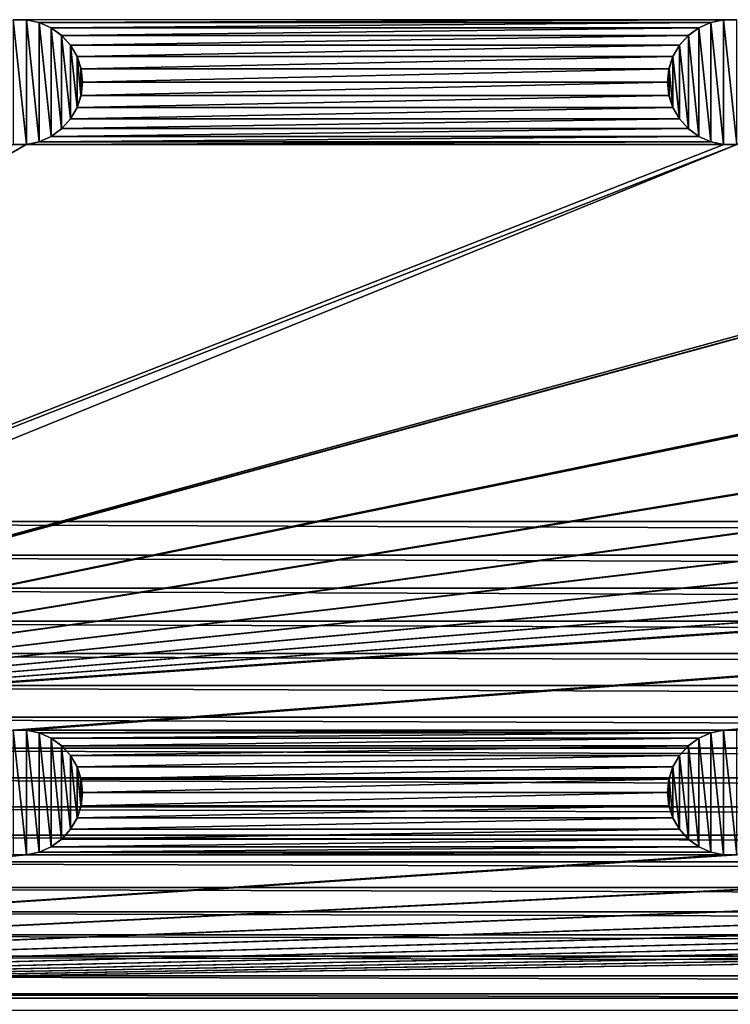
# Model space of a CAD drawing. Header units: metres. Extents: x -200 to 200, y -200 to 200.
# Tile 4 of 88: x -142 to -113, y -178 to -139. Entities that reach past the tile are written whole.
import ezdxf

# ---------------------------------------------------------------- set-up
doc = ezdxf.new("R2010")
doc.units = ezdxf.units.M
doc.layers.add('solid_P34200', color=7, linetype='CONTINUOUS')

msp = doc.modelspace()

# ---------------------------------------------------------------- linework, layer by layer
at = {"layer": 'solid_P34200'}
for points in [[(-181, -159), (-181, 159), (-10.240819, -10.959723)], [(-181, -159), (-10.240819, -10.959723), (-8.64688, -12.25524)], [(181, -159), (-181, -159), (-8.64688, -12.25524)], [(-141.241074, -115.685715, 5), (-171.474228, -139.643784, 5), (-171.047821, -139.33493, 5)], [(-141.241074, -115.685715, 5), (-141.758926, -115.685715, 5), (-171.474228, -139.643784, 5)], [(-141.241074, -115.685715, 5), (-171.047821, -139.33493, 5), (-170.574692, -139.123642, 5)], [(-84.641083, -115.685715, 5), (-170.574692, -139.123642, 5), (-170.058914, -139.014282, 5)], [(-113.458923, -115.685715, 5), (-141.241074, -115.685715, 5), (-170.574692, -139.123642, 5)], [(-112.941078, -115.685715, 5), (-113.458923, -115.685715, 5), (-170.574692, -139.123642, 5)], [(-85.15892, -115.685715, 5), (-112.941078, -115.685715, 5), (-170.574692, -139.123642, 5)], [(-84.641083, -115.685715, 5), (-85.15892, -115.685715, 5), (-170.574692, -139.123642, 5)], [(-141.764633, -139.015472, 7.5), (-141.235367, -139.015472, 7.5), (-141.758926, -139.014282, 5)], [(-141.764633, -139.015472, 7.5), (-141.764633, -143.984528, 7.5), (-141.235367, -143.984528, 7.5)], [(-141.764633, -139.015472, 7.5), (-141.235367, -143.984528, 7.5), (-141.235367, -139.015472, 7.5)], [(-141.235367, -139.015472, 7.5), (-141.241074, -139.014282, 5), (-141.758926, -139.014282, 5)], [(-113.458923, -139.014282, 5), (-141.241074, -139.014282, 5), (-140.725311, -139.123642, 5)], [(-140.731216, -139.122131, 7.5), (-140.725311, -139.123642, 5), (-141.241074, -139.014282, 5)], [(-141.235367, -139.015472, 7.5), (-140.731216, -139.122131, 7.5), (-141.241074, -139.014282, 5)], [(-141.235367, -139.015472, 7.5), (-141.235367, -143.984528, 7.5), (-140.731216, -143.877869, 7.5)], [(-141.235367, -139.015472, 7.5), (-140.731216, -143.877869, 7.5), (-140.731216, -139.122131, 7.5)], [(-140.731216, -139.122131, 7.5), (-140.248474, -139.337952, 7.5), (-140.725311, -139.123642, 5)], [(-140.731216, -139.122131, 7.5), (-140.731216, -143.877869, 7.5), (-140.248474, -143.662048, 7.5)], [(-140.731216, -139.122131, 7.5), (-140.248474, -143.662048, 7.5), (-140.248474, -139.337952, 7.5)], [(-113.974686, -139.123642, 5), (-113.458923, -139.014282, 5), (-140.725311, -139.123642, 5)], [(-113.974686, -139.123642, 5), (-140.725311, -139.123642, 5), (-140.252182, -139.33493, 5)], [(-140.248474, -139.337952, 7.5), (-140.252182, -139.33493, 5), (-140.725311, -139.123642, 5)], [(-114.447815, -139.33493, 5), (-113.974686, -139.123642, 5), (-140.252182, -139.33493, 5)], [(-114.45153, -139.337952, 7.5), (-113.968781, -139.122131, 7.5), (-114.447815, -139.33493, 5)], [(-114.45153, -139.337952, 7.5), (-113.968781, -143.877869, 7.5), (-113.968781, -139.122131, 7.5)], [(-113.968781, -139.122131, 7.5), (-113.974686, -139.123642, 5), (-114.447815, -139.33493, 5)], [(-113.464638, -139.015472, 7.5), (-113.458923, -139.014282, 5), (-113.974686, -139.123642, 5)], [(-113.968781, -139.122131, 7.5), (-113.464638, -139.015472, 7.5), (-113.974686, -139.123642, 5)], [(-113.968781, -139.122131, 7.5), (-113.464638, -143.984528, 7.5), (-113.464638, -139.015472, 7.5)], [(-113.968781, -139.122131, 7.5), (-113.968781, -143.877869, 7.5), (-113.464638, -143.984528, 7.5)], [(-113.464638, -139.015472, 7.5), (-112.935364, -139.015472, 7.5), (-113.458923, -139.014282, 5)], [(-113.464638, -139.015472, 7.5), (-113.464638, -143.984528, 7.5), (-112.935364, -143.984528, 7.5)], [(-113.464638, -139.015472, 7.5), (-112.935364, -143.984528, 7.5), (-112.935364, -139.015472, 7.5)], [(-112.935364, -139.015472, 7.5), (-112.941078, -139.014282, 5), (-113.458923, -139.014282, 5)], [(-114.447815, -139.33493, 5), (-140.252182, -139.33493, 5), (-139.825775, -139.643784, 5)], [(-139.82988, -139.640366, 7.5), (-139.825775, -139.643784, 5), (-140.252182, -139.33493, 5)], [(-140.248474, -139.337952, 7.5), (-139.82988, -139.640366, 7.5), (-140.252182, -139.33493, 5)], [(-140.248474, -139.337952, 7.5), (-140.248474, -143.662048, 7.5), (-139.82988, -143.359634, 7.5)], [(-140.248474, -139.337952, 7.5), (-139.82988, -143.359634, 7.5), (-139.82988, -139.640366, 7.5)], [(-139.82988, -139.640366, 7.5), (-139.478119, -140.033295, 7.5), (-139.825775, -139.643784, 5)], [(-139.82988, -139.640366, 7.5), (-139.82988, -143.359634, 7.5), (-139.478119, -142.966705, 7.5)], [(-139.82988, -139.640366, 7.5), (-139.478119, -142.966705, 7.5), (-139.478119, -140.033295, 7.5)], [(-114.874222, -139.643784, 5), (-114.447815, -139.33493, 5), (-139.825775, -139.643784, 5)], [(-114.874222, -139.643784, 5), (-139.825775, -139.643784, 5), (-139.479202, -140.030289, 5)], [(-139.478119, -140.033295, 7.5), (-139.479202, -140.030289, 5), (-139.825775, -139.643784, 5)], [(-115.220795, -140.030289, 5), (-114.874222, -139.643784, 5), (-139.479202, -140.030289, 5)], [(-115.221886, -140.033295, 7.5), (-114.870117, -139.640366, 7.5), (-115.220795, -140.030289, 5)], [(-115.221886, -140.033295, 7.5), (-114.870117, -143.359634, 7.5), (-114.870117, -139.640366, 7.5)], [(-114.870117, -139.640366, 7.5), (-114.874222, -139.643784, 5), (-115.220795, -140.030289, 5)], [(-114.45153, -139.337952, 7.5), (-114.447815, -139.33493, 5), (-114.874222, -139.643784, 5)], [(-114.870117, -139.640366, 7.5), (-114.45153, -139.337952, 7.5), (-114.874222, -139.643784, 5)], [(-114.870117, -139.640366, 7.5), (-114.45153, -143.662048, 7.5), (-114.45153, -139.337952, 7.5)], [(-114.870117, -139.640366, 7.5), (-114.870117, -143.359634, 7.5), (-114.45153, -143.662048, 7.5)], [(-114.45153, -139.337952, 7.5), (-114.45153, -143.662048, 7.5), (-113.968781, -143.877869, 7.5)], [(-115.220795, -140.030289, 5), (-139.479202, -140.030289, 5), (-139.215668, -140.484436, 5)], [(-139.217194, -140.480927, 7.5), (-139.215668, -140.484436, 5), (-139.479202, -140.030289, 5)], [(-139.478119, -140.033295, 7.5), (-139.217194, -140.480927, 7.5), (-139.479202, -140.030289, 5)], [(-139.478119, -140.033295, 7.5), (-139.478119, -142.966705, 7.5), (-139.217194, -142.519073, 7.5)], [(-139.478119, -140.033295, 7.5), (-139.217194, -142.519073, 7.5), (-139.217194, -140.480927, 7.5)], [(-115.484337, -140.484436, 5), (-115.220795, -140.030289, 5), (-139.215668, -140.484436, 5)], [(-115.221886, -140.033295, 7.5), (-115.220795, -140.030289, 5), (-115.484337, -140.484436, 5)], [(-115.482803, -140.480927, 7.5), (-115.221886, -140.033295, 7.5), (-115.484337, -140.484436, 5)], [(-115.482803, -140.480927, 7.5), (-115.221886, -142.966705, 7.5), (-115.221886, -140.033295, 7.5)], [(-115.221886, -140.033295, 7.5), (-115.221886, -142.966705, 7.5), (-114.870117, -143.359634, 7.5)], [(-139.217194, -140.480927, 7.5), (-139.060013, -140.967072, 7.5), (-139.215668, -140.484436, 5)], [(-139.217194, -140.480927, 7.5), (-139.217194, -142.519073, 7.5), (-139.060013, -142.032928, 7.5)], [(-139.217194, -140.480927, 7.5), (-139.060013, -142.032928, 7.5), (-139.060013, -140.967072, 7.5)], [(-115.484337, -140.484436, 5), (-139.215668, -140.484436, 5), (-139.057739, -140.971634, 5)], [(-139.060013, -140.967072, 7.5), (-139.057739, -140.971634, 5), (-139.215668, -140.484436, 5)], [(-115.642265, -140.971634, 5), (-115.484337, -140.484436, 5), (-139.057739, -140.971634, 5)], [(-115.482803, -140.480927, 7.5), (-115.484337, -140.484436, 5), (-115.642265, -140.971634, 5)], [(-115.639984, -140.967072, 7.5), (-115.482803, -140.480927, 7.5), (-115.642265, -140.971634, 5)], [(-115.639984, -140.967072, 7.5), (-115.482803, -142.519073, 7.5), (-115.482803, -140.480927, 7.5)], [(-115.482803, -140.480927, 7.5), (-115.482803, -142.519073, 7.5), (-115.221886, -142.966705, 7.5)], [(-139.060013, -140.967072, 7.5), (-139, -141.5, 7.5), (-139.057739, -140.971634, 5)], [(-139.060013, -140.967072, 7.5), (-139.060013, -142.032928, 7.5), (-139, -141.5, 7.5)], [(-115.642265, -140.971634, 5), (-139.057739, -140.971634, 5), (-139, -141.5, 5)], [(-139, -141.5, 7.5), (-139, -141.5, 5), (-139.057739, -140.971634, 5)], [(-115.699997, -141.5, 5), (-115.642265, -140.971634, 5), (-139, -141.5, 5)], [(-115.639984, -140.967072, 7.5), (-115.642265, -140.971634, 5), (-115.699997, -141.5, 5)], [(-115.639984, -140.967072, 7.5), (-115.699997, -141.5, 5), (-115.699997, -141.5, 7.5)], [(-115.639984, -140.967072, 7.5), (-115.699997, -141.5, 7.5), (-115.639984, -142.032928, 7.5)], [(-115.639984, -140.967072, 7.5), (-115.639984, -142.032928, 7.5), (-115.482803, -142.519073, 7.5)], [(-139.060013, -142.032928, 7.5), (-139.057739, -142.028366, 5), (-139, -141.5, 5)], [(-139, -141.5, 7.5), (-139.060013, -142.032928, 7.5), (-139, -141.5, 5)], [(-115.699997, -141.5, 5), (-139, -141.5, 5), (-139.057739, -142.028366, 5)], [(-115.642265, -142.028366, 5), (-115.699997, -141.5, 5), (-139.057739, -142.028366, 5)], [(-115.699997, -141.5, 7.5), (-115.699997, -141.5, 5), (-115.642265, -142.028366, 5)], [(-115.639984, -142.032928, 7.5), (-115.699997, -141.5, 7.5), (-115.642265, -142.028366, 5)], [(-139.217194, -142.519073, 7.5), (-139.215668, -142.515564, 5), (-139.057739, -142.028366, 5)], [(-139.060013, -142.032928, 7.5), (-139.217194, -142.519073, 7.5), (-139.057739, -142.028366, 5)], [(-115.642265, -142.028366, 5), (-139.057739, -142.028366, 5), (-139.215668, -142.515564, 5)], [(-115.484337, -142.515564, 5), (-115.642265, -142.028366, 5), (-139.215668, -142.515564, 5)], [(-115.639984, -142.032928, 7.5), (-115.642265, -142.028366, 5), (-115.484337, -142.515564, 5)], [(-115.482803, -142.519073, 7.5), (-115.639984, -142.032928, 7.5), (-115.484337, -142.515564, 5)], [(-115.484337, -142.515564, 5), (-139.215668, -142.515564, 5), (-139.479202, -142.969711, 5)], [(-139.478119, -142.966705, 7.5), (-139.479202, -142.969711, 5), (-139.215668, -142.515564, 5)], [(-115.220795, -142.969711, 5), (-115.484337, -142.515564, 5), (-139.479202, -142.969711, 5)], [(-139.217194, -142.519073, 7.5), (-139.478119, -142.966705, 7.5), (-139.215668, -142.515564, 5)], [(-115.482803, -142.519073, 7.5), (-115.484337, -142.515564, 5), (-115.220795, -142.969711, 5)], [(-115.221886, -142.966705, 7.5), (-115.482803, -142.519073, 7.5), (-115.220795, -142.969711, 5)], [(-139.478119, -142.966705, 7.5), (-139.82988, -143.359634, 7.5), (-139.479202, -142.969711, 5)], [(-139.82988, -143.359634, 7.5), (-139.825775, -143.356216, 5), (-139.479202, -142.969711, 5)], [(-115.220795, -142.969711, 5), (-139.479202, -142.969711, 5), (-139.825775, -143.356216, 5)], [(-114.874222, -143.356216, 5), (-115.220795, -142.969711, 5), (-139.825775, -143.356216, 5)], [(-115.221886, -142.966705, 7.5), (-115.220795, -142.969711, 5), (-114.874222, -143.356216, 5)], [(-114.870117, -143.359634, 7.5), (-115.221886, -142.966705, 7.5), (-114.874222, -143.356216, 5)], [(-114.874222, -143.356216, 5), (-139.825775, -143.356216, 5), (-140.252182, -143.66507, 5)], [(-140.248474, -143.662048, 7.5), (-140.252182, -143.66507, 5), (-139.825775, -143.356216, 5)], [(-114.447815, -143.66507, 5), (-114.874222, -143.356216, 5), (-140.252182, -143.66507, 5)], [(-139.82988, -143.359634, 7.5), (-140.248474, -143.662048, 7.5), (-139.825775, -143.356216, 5)], [(-114.870117, -143.359634, 7.5), (-114.874222, -143.356216, 5), (-114.447815, -143.66507, 5)], [(-114.45153, -143.662048, 7.5), (-114.870117, -143.359634, 7.5), (-114.447815, -143.66507, 5)], [(-113.974686, -143.876358, 5), (-140.725311, -143.876358, 5), (-141.241074, -143.985718, 5)], [(-141.235367, -143.984528, 7.5), (-141.241074, -143.985718, 5), (-140.725311, -143.876358, 5)], [(-113.458923, -143.985718, 5), (-113.974686, -143.876358, 5), (-141.241074, -143.985718, 5)], [(-140.731216, -143.877869, 7.5), (-141.235367, -143.984528, 7.5), (-140.725311, -143.876358, 5)], [(-140.248474, -143.662048, 7.5), (-140.731216, -143.877869, 7.5), (-140.252182, -143.66507, 5)], [(-140.731216, -143.877869, 7.5), (-140.725311, -143.876358, 5), (-140.252182, -143.66507, 5)], [(-114.447815, -143.66507, 5), (-140.252182, -143.66507, 5), (-140.725311, -143.876358, 5)], [(-113.974686, -143.876358, 5), (-114.447815, -143.66507, 5), (-140.725311, -143.876358, 5)], [(-114.45153, -143.662048, 7.5), (-114.447815, -143.66507, 5), (-113.974686, -143.876358, 5)], [(-113.968781, -143.877869, 7.5), (-114.45153, -143.662048, 7.5), (-113.974686, -143.876358, 5)], [(-113.968781, -143.877869, 7.5), (-113.974686, -143.876358, 5), (-113.458923, -143.985718, 5)], [(-113.464638, -143.984528, 7.5), (-113.968781, -143.877869, 7.5), (-113.458923, -143.985718, 5)], [(-112.941078, -143.985718, 5), (-200, -178, 5), (-170.574692, -167.423645, 5)], [(-141.241074, -143.985718, 5), (-141.758926, -143.985718, 5), (-200, -178, 5)], [(-113.458923, -143.985718, 5), (-141.241074, -143.985718, 5), (-200, -178, 5)], [(-112.941078, -143.985718, 5), (-113.458923, -143.985718, 5), (-200, -178, 5)], [(-84.641083, -143.985718, 5), (-170.574692, -167.423645, 5), (-170.058914, -167.314285, 5)], [(-85.15892, -143.985718, 5), (-112.941078, -143.985718, 5), (-170.574692, -167.423645, 5)], [(-84.641083, -143.985718, 5), (-85.15892, -143.985718, 5), (-170.574692, -167.423645, 5)], [(170.058914, -143.985718, 5), (-170.058914, -167.314285, 5), (-169.541077, -167.314285, 5)], [(-56.858921, -143.985718, 5), (-84.641083, -143.985718, 5), (-170.058914, -167.314285, 5)], [(-56.34108, -143.985718, 5), (-56.858921, -143.985718, 5), (-170.058914, -167.314285, 5)], [(-28.55892, -143.985718, 5), (-56.34108, -143.985718, 5), (-170.058914, -167.314285, 5)], [(-28.04108, -143.985718, 5), (-28.55892, -143.985718, 5), (-170.058914, -167.314285, 5)], [(-0.25892, -143.985718, 5), (-28.04108, -143.985718, 5), (-170.058914, -167.314285, 5)], [(0.25892, -143.985718, 5), (-0.25892, -143.985718, 5), (-170.058914, -167.314285, 5)], [(28.04108, -143.985718, 5), (0.25892, -143.985718, 5), (-170.058914, -167.314285, 5)], [(170.058914, -143.985718, 5), (169.541077, -143.985718, 5), (-170.058914, -167.314285, 5)], [(141.758926, -143.985718, 5), (-170.058914, -167.314285, 5), (169.541077, -143.985718, 5)], [(141.758926, -143.985718, 5), (141.241074, -143.985718, 5), (-170.058914, -167.314285, 5)], [(113.458923, -143.985718, 5), (-170.058914, -167.314285, 5), (141.241074, -143.985718, 5)], [(113.458923, -143.985718, 5), (112.941078, -143.985718, 5), (-170.058914, -167.314285, 5)], [(85.15892, -143.985718, 5), (-170.058914, -167.314285, 5), (112.941078, -143.985718, 5)], [(85.15892, -143.985718, 5), (84.641083, -143.985718, 5), (-170.058914, -167.314285, 5)], [(56.858921, -143.985718, 5), (-170.058914, -167.314285, 5), (84.641083, -143.985718, 5)], [(56.858921, -143.985718, 5), (56.34108, -143.985718, 5), (-170.058914, -167.314285, 5)], [(28.55892, -143.985718, 5), (-170.058914, -167.314285, 5), (56.34108, -143.985718, 5)], [(28.55892, -143.985718, 5), (28.04108, -143.985718, 5), (-170.058914, -167.314285, 5)], [(170.058914, -143.985718, 5), (-169.541077, -167.314285, 5), (-141.758926, -167.314285, 5)], [(-141.764633, -143.984528, 7.5), (-141.758926, -143.985718, 5), (-141.241074, -143.985718, 5)], [(-141.235367, -143.984528, 7.5), (-141.764633, -143.984528, 7.5), (-141.241074, -143.985718, 5)], [(170.058914, -143.985718, 5), (-141.758926, -167.314285, 5), (-141.241074, -167.314285, 5)], [(170.058914, -143.985718, 5), (-141.241074, -167.314285, 5), (-113.458923, -167.314285, 5)], [(-113.464638, -143.984528, 7.5), (-113.458923, -143.985718, 5), (-112.941078, -143.985718, 5)], [(-112.935364, -143.984528, 7.5), (-113.464638, -143.984528, 7.5), (-112.941078, -143.985718, 5)], [(170.058914, -143.985718, 5), (-113.458923, -167.314285, 5), (-112.941078, -167.314285, 5)], [(180.957291, -160.342163), (-180.957291, -160.342163), (-181, -159)], [(181, -159), (180.957291, -160.342163), (-181, -159)], [(180.836639, -161.666519), (-180.836639, -161.666519), (-180.957291, -160.342163)], [(180.957291, -160.342163), (180.836639, -161.666519), (-180.957291, -160.342163)], [(180.638016, -162.973083), (-180.638016, -162.973083), (-180.836639, -161.666519)], [(180.836639, -161.666519), (180.638016, -162.973083), (-180.836639, -161.666519)], [(180.361206, -164.262497), (-180.361206, -164.262497), (-180.638016, -162.973083)], [(180.638016, -162.973083), (180.361206, -164.262497), (-180.638016, -162.973083)], [(180.003708, -165.541977), (-180.003708, -165.541977), (-180.361206, -164.262497)], [(180.361206, -164.262497), (180.003708, -165.541977), (-180.361206, -164.262497)], [(179.568466, -166.803024), (-179.568466, -166.803024), (-180.003708, -165.541977)], [(180.003708, -165.541977), (179.568466, -166.803024), (-180.003708, -165.541977)], [(179.060257, -168.031967), (-179.060257, -168.031967), (-179.568466, -166.803024)], [(179.568466, -166.803024), (179.060257, -168.031967), (-179.568466, -166.803024)], [(-141.764633, -167.315475, 7.5), (-141.235367, -167.315475, 7.5), (-141.758926, -167.314285, 5)], [(-141.764633, -167.315475, 7.5), (-141.764633, -172.284515, 7.5), (-141.235367, -172.284515, 7.5)], [(-141.764633, -167.315475, 7.5), (-141.235367, -172.284515, 7.5), (-141.235367, -167.315475, 7.5)], [(-141.235367, -167.315475, 7.5), (-141.241074, -167.314285, 5), (-141.758926, -167.314285, 5)], [(-113.458923, -167.314285, 5), (-141.241074, -167.314285, 5), (-140.725311, -167.423645, 5)], [(-140.731216, -167.422134, 7.5), (-140.725311, -167.423645, 5), (-141.241074, -167.314285, 5)], [(-141.235367, -167.315475, 7.5), (-140.731216, -167.422134, 7.5), (-141.241074, -167.314285, 5)], [(-141.235367, -167.315475, 7.5), (-141.235367, -172.284515, 7.5), (-140.731216, -172.177856, 7.5)], [(-141.235367, -167.315475, 7.5), (-140.731216, -172.177856, 7.5), (-140.731216, -167.422134, 7.5)], [(-140.731216, -167.422134, 7.5), (-140.248474, -167.637955, 7.5), (-140.725311, -167.423645, 5)], [(-140.731216, -167.422134, 7.5), (-140.731216, -172.177856, 7.5), (-140.248474, -171.962051, 7.5)], [(-140.731216, -167.422134, 7.5), (-140.248474, -171.962051, 7.5), (-140.248474, -167.637955, 7.5)], [(-113.974686, -167.423645, 5), (-113.458923, -167.314285, 5), (-140.725311, -167.423645, 5)], [(-113.974686, -167.423645, 5), (-140.725311, -167.423645, 5), (-140.252182, -167.634933, 5)], [(-140.248474, -167.637955, 7.5), (-140.252182, -167.634933, 5), (-140.725311, -167.423645, 5)], [(-114.447815, -167.634933, 5), (-113.974686, -167.423645, 5), (-140.252182, -167.634933, 5)], [(-114.45153, -167.637955, 7.5), (-113.968781, -167.422134, 7.5), (-114.447815, -167.634933, 5)], [(-114.45153, -167.637955, 7.5), (-113.968781, -172.177856, 7.5), (-113.968781, -167.422134, 7.5)], [(-113.968781, -167.422134, 7.5), (-113.974686, -167.423645, 5), (-114.447815, -167.634933, 5)], [(-113.464638, -167.315475, 7.5), (-113.458923, -167.314285, 5), (-113.974686, -167.423645, 5)], [(-113.968781, -167.422134, 7.5), (-113.464638, -167.315475, 7.5), (-113.974686, -167.423645, 5)], [(-113.968781, -167.422134, 7.5), (-113.464638, -172.284515, 7.5), (-113.464638, -167.315475, 7.5)], [(-113.968781, -167.422134, 7.5), (-113.968781, -172.177856, 7.5), (-113.464638, -172.284515, 7.5)], [(-113.464638, -167.315475, 7.5), (-112.935364, -167.315475, 7.5), (-113.458923, -167.314285, 5)], [(-113.464638, -167.315475, 7.5), (-113.464638, -172.284515, 7.5), (-112.935364, -172.284515, 7.5)], [(-113.464638, -167.315475, 7.5), (-112.935364, -172.284515, 7.5), (-112.935364, -167.315475, 7.5)], [(-112.935364, -167.315475, 7.5), (-112.941078, -167.314285, 5), (-113.458923, -167.314285, 5)], [(-114.447815, -167.634933, 5), (-140.252182, -167.634933, 5), (-139.825775, -167.943787, 5)], [(-139.82988, -167.940369, 7.5), (-139.825775, -167.943787, 5), (-140.252182, -167.634933, 5)], [(-140.248474, -167.637955, 7.5), (-139.82988, -167.940369, 7.5), (-140.252182, -167.634933, 5)], [(-140.248474, -167.637955, 7.5), (-140.248474, -171.962051, 7.5), (-139.82988, -171.659637, 7.5)], [(-140.248474, -167.637955, 7.5), (-139.82988, -171.659637, 7.5), (-139.82988, -167.940369, 7.5)], [(-114.874222, -167.943787, 5), (-114.447815, -167.634933, 5), (-139.825775, -167.943787, 5)], [(-114.45153, -167.637955, 7.5), (-114.447815, -167.634933, 5), (-114.874222, -167.943787, 5)], [(-114.870117, -167.940369, 7.5), (-114.45153, -167.637955, 7.5), (-114.874222, -167.943787, 5)], [(-114.870117, -167.940369, 7.5), (-114.45153, -171.962051, 7.5), (-114.45153, -167.637955, 7.5)], [(-114.45153, -167.637955, 7.5), (-114.45153, -171.962051, 7.5), (-113.968781, -172.177856, 7.5)], [(178.481461, -169.220428), (-178.481461, -169.220428), (-179.060257, -168.031967)], [(179.060257, -168.031967), (178.481461, -169.220428), (-179.060257, -168.031967)], [(-139.82988, -167.940369, 7.5), (-139.478119, -168.333298, 7.5), (-139.825775, -167.943787, 5)], [(-139.82988, -167.940369, 7.5), (-139.82988, -171.659637, 7.5), (-139.478119, -171.266708, 7.5)], [(-139.82988, -167.940369, 7.5), (-139.478119, -171.266708, 7.5), (-139.478119, -168.333298, 7.5)], [(-114.874222, -167.943787, 5), (-139.825775, -167.943787, 5), (-139.479202, -168.330292, 5)], [(-139.478119, -168.333298, 7.5), (-139.479202, -168.330292, 5), (-139.825775, -167.943787, 5)], [(-115.220795, -168.330292, 5), (-114.874222, -167.943787, 5), (-139.479202, -168.330292, 5)], [(-115.221886, -168.333298, 7.5), (-114.870117, -167.940369, 7.5), (-115.220795, -168.330292, 5)], [(-115.221886, -168.333298, 7.5), (-114.870117, -171.659637, 7.5), (-114.870117, -167.940369, 7.5)], [(-114.870117, -167.940369, 7.5), (-114.874222, -167.943787, 5), (-115.220795, -168.330292, 5)], [(-114.870117, -167.940369, 7.5), (-114.870117, -171.659637, 7.5), (-114.45153, -171.962051, 7.5)], [(-115.220795, -168.330292, 5), (-139.479202, -168.330292, 5), (-139.215668, -168.784439, 5)], [(-139.217194, -168.780914, 7.5), (-139.215668, -168.784439, 5), (-139.479202, -168.330292, 5)], [(-139.478119, -168.333298, 7.5), (-139.217194, -168.780914, 7.5), (-139.479202, -168.330292, 5)], [(-139.478119, -168.333298, 7.5), (-139.478119, -171.266708, 7.5), (-139.217194, -170.819077, 7.5)], [(-139.478119, -168.333298, 7.5), (-139.217194, -170.819077, 7.5), (-139.217194, -168.780914, 7.5)], [(-115.484337, -168.784439, 5), (-115.220795, -168.330292, 5), (-139.215668, -168.784439, 5)], [(-115.221886, -168.333298, 7.5), (-115.220795, -168.330292, 5), (-115.484337, -168.784439, 5)], [(-115.482803, -168.780914, 7.5), (-115.221886, -168.333298, 7.5), (-115.484337, -168.784439, 5)], [(-115.482803, -168.780914, 7.5), (-115.221886, -171.266708, 7.5), (-115.221886, -168.333298, 7.5)], [(-115.221886, -168.333298, 7.5), (-115.221886, -171.266708, 7.5), (-114.870117, -171.659637, 7.5)], [(-139.217194, -168.780914, 7.5), (-139.060013, -169.267059, 7.5), (-139.215668, -168.784439, 5)], [(-139.217194, -168.780914, 7.5), (-139.217194, -170.819077, 7.5), (-139.060013, -170.332932, 7.5)], [(-139.217194, -168.780914, 7.5), (-139.060013, -170.332932, 7.5), (-139.060013, -169.267059, 7.5)], [(-115.484337, -168.784439, 5), (-139.215668, -168.784439, 5), (-139.057739, -169.271637, 5)], [(-139.060013, -169.267059, 7.5), (-139.057739, -169.271637, 5), (-139.215668, -168.784439, 5)], [(-115.642265, -169.271637, 5), (-115.484337, -168.784439, 5), (-139.057739, -169.271637, 5)], [(-115.482803, -168.780914, 7.5), (-115.484337, -168.784439, 5), (-115.642265, -169.271637, 5)], [(-115.639984, -169.267059, 7.5), (-115.482803, -168.780914, 7.5), (-115.642265, -169.271637, 5)], [(-115.639984, -169.267059, 7.5), (-115.482803, -170.819077, 7.5), (-115.482803, -168.780914, 7.5)], [(-115.482803, -168.780914, 7.5), (-115.482803, -170.819077, 7.5), (-115.221886, -171.266708, 7.5)], [(177.826935, -170.379456), (-177.826935, -170.379456), (-178.481461, -169.220428)], [(178.481461, -169.220428), (177.826935, -170.379456), (-178.481461, -169.220428)], [(-139.060013, -169.267059, 7.5), (-139, -169.800003, 7.5), (-139.057739, -169.271637, 5)], [(-139.060013, -169.267059, 7.5), (-139.060013, -170.332932, 7.5), (-139, -169.800003, 7.5)], [(-115.642265, -169.271637, 5), (-139.057739, -169.271637, 5), (-139, -169.800003, 5)], [(-139, -169.800003, 7.5), (-139, -169.800003, 5), (-139.057739, -169.271637, 5)], [(-115.699997, -169.800003, 5), (-115.642265, -169.271637, 5), (-139, -169.800003, 5)], [(-115.639984, -169.267059, 7.5), (-115.642265, -169.271637, 5), (-115.699997, -169.800003, 5)], [(-115.639984, -169.267059, 7.5), (-115.699997, -169.800003, 5), (-115.699997, -169.800003, 7.5)], [(-115.639984, -169.267059, 7.5), (-115.699997, -169.800003, 7.5), (-115.639984, -170.332932, 7.5)], [(-115.639984, -169.267059, 7.5), (-115.639984, -170.332932, 7.5), (-115.482803, -170.819077, 7.5)], [(-139.060013, -170.332932, 7.5), (-139.057739, -170.328369, 5), (-139, -169.800003, 5)], [(-139, -169.800003, 7.5), (-139.060013, -170.332932, 7.5), (-139, -169.800003, 5)], [(-115.699997, -169.800003, 5), (-139, -169.800003, 5), (-139.057739, -170.328369, 5)], [(-115.642265, -170.328369, 5), (-115.699997, -169.800003, 5), (-139.057739, -170.328369, 5)], [(-115.699997, -169.800003, 7.5), (-115.699997, -169.800003, 5), (-115.642265, -170.328369, 5)], [(-115.639984, -170.332932, 7.5), (-115.699997, -169.800003, 7.5), (-115.642265, -170.328369, 5)], [(177.102936, -171.499695), (-177.102936, -171.499695), (-177.826935, -170.379456)], [(177.826935, -170.379456), (177.102936, -171.499695), (-177.826935, -170.379456)], [(-139.217194, -170.819077, 7.5), (-139.215668, -170.815567, 5), (-139.057739, -170.328369, 5)], [(-139.060013, -170.332932, 7.5), (-139.217194, -170.819077, 7.5), (-139.057739, -170.328369, 5)], [(-115.642265, -170.328369, 5), (-139.057739, -170.328369, 5), (-139.215668, -170.815567, 5)], [(-115.484337, -170.815567, 5), (-115.642265, -170.328369, 5), (-139.215668, -170.815567, 5)], [(-115.639984, -170.332932, 7.5), (-115.642265, -170.328369, 5), (-115.484337, -170.815567, 5)], [(-115.482803, -170.819077, 7.5), (-115.639984, -170.332932, 7.5), (-115.484337, -170.815567, 5)], [(-115.484337, -170.815567, 5), (-139.215668, -170.815567, 5), (-139.479202, -171.269714, 5)], [(-139.478119, -171.266708, 7.5), (-139.479202, -171.269714, 5), (-139.215668, -170.815567, 5)], [(-115.220795, -171.269714, 5), (-115.484337, -170.815567, 5), (-139.479202, -171.269714, 5)], [(-139.217194, -170.819077, 7.5), (-139.478119, -171.266708, 7.5), (-139.215668, -170.815567, 5)], [(-115.482803, -170.819077, 7.5), (-115.484337, -170.815567, 5), (-115.220795, -171.269714, 5)], [(-115.221886, -171.266708, 7.5), (-115.482803, -170.819077, 7.5), (-115.220795, -171.269714, 5)], [(-139.478119, -171.266708, 7.5), (-139.82988, -171.659637, 7.5), (-139.479202, -171.269714, 5)], [(-139.82988, -171.659637, 7.5), (-139.825775, -171.656204, 5), (-139.479202, -171.269714, 5)], [(-115.220795, -171.269714, 5), (-139.479202, -171.269714, 5), (-139.825775, -171.656204, 5)], [(-114.874222, -171.656204, 5), (-115.220795, -171.269714, 5), (-139.825775, -171.656204, 5)], [(-115.221886, -171.266708, 7.5), (-115.220795, -171.269714, 5), (-114.874222, -171.656204, 5)], [(-114.870117, -171.659637, 7.5), (-115.221886, -171.266708, 7.5), (-114.874222, -171.656204, 5)], [(176.317139, -172.568909), (-176.317139, -172.568909), (-177.102936, -171.499695)], [(177.102936, -171.499695), (176.317139, -172.568909), (-177.102936, -171.499695)], [(-114.874222, -171.656204, 5), (-139.825775, -171.656204, 5), (-140.252182, -171.965073, 5)], [(-140.248474, -171.962051, 7.5), (-140.252182, -171.965073, 5), (-139.825775, -171.656204, 5)], [(-114.447815, -171.965073, 5), (-114.874222, -171.656204, 5), (-140.252182, -171.965073, 5)], [(-139.82988, -171.659637, 7.5), (-140.248474, -171.962051, 7.5), (-139.825775, -171.656204, 5)], [(-114.870117, -171.659637, 7.5), (-114.874222, -171.656204, 5), (-114.447815, -171.965073, 5)], [(-114.45153, -171.962051, 7.5), (-114.870117, -171.659637, 7.5), (-114.447815, -171.965073, 5)], [(-113.974686, -172.176346, 5), (-140.725311, -172.176346, 5), (-141.241074, -172.285706, 5)], [(-141.235367, -172.284515, 7.5), (-141.241074, -172.285706, 5), (-140.725311, -172.176346, 5)], [(-113.458923, -172.285706, 5), (-113.974686, -172.176346, 5), (-141.241074, -172.285706, 5)], [(-140.731216, -172.177856, 7.5), (-141.235367, -172.284515, 7.5), (-140.725311, -172.176346, 5)], [(-140.248474, -171.962051, 7.5), (-140.731216, -172.177856, 7.5), (-140.252182, -171.965073, 5)], [(-140.731216, -172.177856, 7.5), (-140.725311, -172.176346, 5), (-140.252182, -171.965073, 5)], [(-114.447815, -171.965073, 5), (-140.252182, -171.965073, 5), (-140.725311, -172.176346, 5)], [(-113.974686, -172.176346, 5), (-114.447815, -171.965073, 5), (-140.725311, -172.176346, 5)], [(-114.45153, -171.962051, 7.5), (-114.447815, -171.965073, 5), (-113.974686, -172.176346, 5)], [(-113.968781, -172.177856, 7.5), (-114.45153, -171.962051, 7.5), (-113.974686, -172.176346, 5)], [(-113.968781, -172.177856, 7.5), (-113.974686, -172.176346, 5), (-113.458923, -172.285706, 5)], [(-113.464638, -172.284515, 7.5), (-113.968781, -172.177856, 7.5), (-113.458923, -172.285706, 5)], [(170.058914, -172.285706, 5), (-200, -178, 5), (200, -178, 5)], [(-141.241074, -172.285706, 5), (-141.758926, -172.285706, 5), (-200, -178, 5)], [(-113.458923, -172.285706, 5), (-141.241074, -172.285706, 5), (-200, -178, 5)], [(-112.941078, -172.285706, 5), (-113.458923, -172.285706, 5), (-200, -178, 5)], [(-85.15892, -172.285706, 5), (-112.941078, -172.285706, 5), (-200, -178, 5)], [(-84.641083, -172.285706, 5), (-85.15892, -172.285706, 5), (-200, -178, 5)], [(-56.858921, -172.285706, 5), (-84.641083, -172.285706, 5), (-200, -178, 5)], [(-56.34108, -172.285706, 5), (-56.858921, -172.285706, 5), (-200, -178, 5)], [(-28.55892, -172.285706, 5), (-56.34108, -172.285706, 5), (-200, -178, 5)], [(-28.04108, -172.285706, 5), (-28.55892, -172.285706, 5), (-200, -178, 5)], [(-0.25892, -172.285706, 5), (-28.04108, -172.285706, 5), (-200, -178, 5)], [(0.25892, -172.285706, 5), (-0.25892, -172.285706, 5), (-200, -178, 5)], [(28.04108, -172.285706, 5), (0.25892, -172.285706, 5), (-200, -178, 5)], [(170.058914, -172.285706, 5), (169.541077, -172.285706, 5), (-200, -178, 5)], [(141.758926, -172.285706, 5), (-200, -178, 5), (169.541077, -172.285706, 5)], [(141.758926, -172.285706, 5), (141.241074, -172.285706, 5), (-200, -178, 5)], [(113.458923, -172.285706, 5), (-200, -178, 5), (141.241074, -172.285706, 5)], [(113.458923, -172.285706, 5), (112.941078, -172.285706, 5), (-200, -178, 5)], [(85.15892, -172.285706, 5), (-200, -178, 5), (112.941078, -172.285706, 5)], [(85.15892, -172.285706, 5), (84.641083, -172.285706, 5), (-200, -178, 5)], [(56.858921, -172.285706, 5), (-200, -178, 5), (84.641083, -172.285706, 5)], [(56.858921, -172.285706, 5), (56.34108, -172.285706, 5), (-200, -178, 5)], [(28.55892, -172.285706, 5), (-200, -178, 5), (56.34108, -172.285706, 5)], [(28.55892, -172.285706, 5), (28.04108, -172.285706, 5), (-200, -178, 5)], [(175.469376, -173.585297), (-175.469376, -173.585297), (-176.317139, -172.568909)], [(176.317139, -172.568909), (175.469376, -173.585297), (-176.317139, -172.568909)], [(-141.764633, -172.284515, 7.5), (-141.758926, -172.285706, 5), (-141.241074, -172.285706, 5)], [(-141.235367, -172.284515, 7.5), (-141.764633, -172.284515, 7.5), (-141.241074, -172.285706, 5)], [(-113.464638, -172.284515, 7.5), (-113.458923, -172.285706, 5), (-112.941078, -172.285706, 5)], [(-112.935364, -172.284515, 7.5), (-113.464638, -172.284515, 7.5), (-112.941078, -172.285706, 5)], [(174.555435, -174.555435), (-174.555435, -174.555435), (-175.469376, -173.585297)], [(175.469376, -173.585297), (174.555435, -174.555435), (-175.469376, -173.585297)], [(173.585297, -175.469376), (-173.585297, -175.469376), (-174.555435, -174.555435)], [(174.555435, -174.555435), (173.585297, -175.469376), (-174.555435, -174.555435)], [(172.568909, -176.317139), (-172.568909, -176.317139), (-173.585297, -175.469376)], [(173.585297, -175.469376), (172.568909, -176.317139), (-173.585297, -175.469376)], [(171.499695, -177.102936), (-171.499695, -177.102936), (-172.568909, -176.317139)], [(172.568909, -176.317139), (171.499695, -177.102936), (-172.568909, -176.317139)], [(170.379456, -177.826935), (-170.379456, -177.826935), (-171.499695, -177.102936)], [(171.499695, -177.102936), (170.379456, -177.826935), (-171.499695, -177.102936)], [(200, -178, 5), (-200, -178, 5), (-199.836639, -180.666519, 5)], [(199.836639, -180.666519, 5), (200, -178, 5), (-199.836639, -180.666519, 5)], [(169.220428, -178.481461), (-169.220428, -178.481461), (-170.379456, -177.826935)], [(170.379456, -177.826935), (169.220428, -178.481461), (-170.379456, -177.826935)]]:
    msp.add_3dface(points, dxfattribs=at)

doc.saveas('drawing.dxf')
